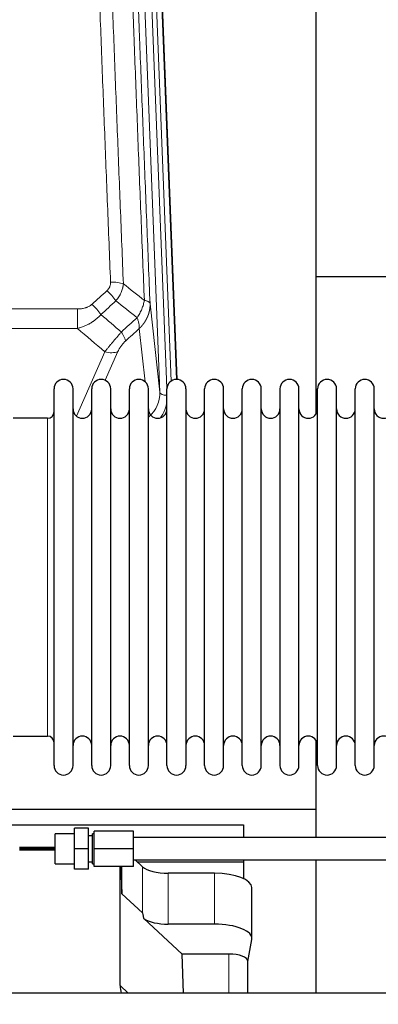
# Model space of a CAD drawing. Header units: inches. Extents: x 0 to 23760, y -13 to 16800.
# Tile 60 of 209: x 5292 to 5485, y 7567 to 8095. Entities that reach past the tile are written whole.
import ezdxf

# ---------------------------------------------------------------- set-up
doc = ezdxf.new("R2010")
doc.units = ezdxf.units.IN
doc.layers.add('254', color=7, linetype='Continuous', true_color=0xffffff)
doc.styles.add('latin_extended', font='simplex.shx')
doc.dimstyles.get("Standard").update_dxf_attribs({"dimtxt": 0.18, "dimasz": 0.18, "dimexe": 0.18, "dimexo": 0.0625, "dimgap": 0.09, "dimtad": 0, "dimtih": 1, "dimtoh": 1, "dimdec": 4, "dimzin": 0, "dimdsep": 46, "dimtxsty": 'Standard', "dimcen": 0.09, "dimadec": 0, "dimazin": 0, "dimtfac": 1, "dimtdec": 4, "dimtofl": 0, "dimtmove": 0, "dimatfit": 3, "dimfxl": 1, "dimtolj": 1, "dimtzin": 0, "dimarcsym": 0})

# ---------------------------------------------------------------- blocks, each defined once
blk = doc.blocks.new('_U12')
at = {"layer": '254', "color": 3, "linetype": 'Continuous', "lineweight": 13, "transparency": 16777216}
for p, q in [((7309.7, 7637.98), (9060.9, 7637.98)), ((9020.9, 7237.14), (9020.9, 7497.98)), ((5021.31, 7097.14), (9060.9, 7097.14))]:
    blk.add_line(p, q, dxfattribs=at)
at = {"layer": '254', "color": 3, "transparency": 16777216}
for points in [[(9044.23, 7497.98), (8997.57, 7497.98), (9020.9, 7637.98)], [(8997.57, 7237.14), (9044.23, 7237.14), (9020.9, 7097.14)]]:
    blk.add_solid(points, dxfattribs=at)
at = {"layer": 'Defpoints', "color": 0, "transparency": 16777216}
for p in [(7269.7, 7637.98), (9020.9, 7637.98), (4981.31, 7097.14)]:
    blk.add_point(p, dxfattribs=at)
at = {"layer": '254', "color": 2, "lineweight": 13, "transparency": 16777216, "insert": (8810.9, 7217.56), "char_height": 140, "attachment_point": 1, "rotation": 90, "style": 'latin_extended'}
blk.add_mtext('\\A1;541', dxfattribs=at)

msp = doc.modelspace()

# ---------------------------------------------------------------- linework, layer by layer
at = {"layer": '254', "color": 110, "linetype": 'Continuous', "lineweight": 13}
for p, q in [((5367.571, 7895.162), (5354.505, 8227.056)), ((5371.417, 7897.249), (5358.497, 8225.43)), ((5373.623, 7901.145), (5360.844, 8225.722)), ((5363.838, 8224.502), (5376.533, 7902.038)), ((5362.324, 7942.569), (5367.571, 7895.162)), ((5090.222, 7939.768), (5323.394, 7939.768)), ((5323.394, 7939.768), (5323.394, 7929.337)), ((5323.394, 7929.337), (5090.222, 7929.337)), ((5359.656, 7900.783), (5356.509, 7929.217)), ((5322.865, 7882.298), (5338.021, 7916.817)), ((5345.082, 7916.967), (5338.307, 7901.536)), ((5307.308, 7871.565), (5307.308, 7881.186)), ((5307.308, 7710.886), (5307.308, 7871.565)), ((5358.244, 7616.268), (5358.244, 7640.932)), ((5372.103, 7610.134), (5372.103, 7637.389)), ((5396.937, 7610.134), (5396.937, 7637.389)), ((5404.613, 7594.119), (5404.613, 7573.186)), ((5346.214, 7577.3), (5350.669, 7573.186))]:
    msp.add_line(p, q, dxfattribs=at)
at = {"layer": '254', "color": 2, "linetype": 'Continuous', "lineweight": 25}
for p, q in [((5364.212, 8221.244), (5376.779, 7902.032)), ((5451.468, 7883.572), (5451.468, 8108.955)), ((5523.464, 7956.906), (5451.43, 7956.906)), ((5310.808, 7885.535), (5310.808, 7896.936)), ((5321.008, 7885.535), (5321.008, 7896.936)), ((5331.008, 7885.535), (5331.008, 7896.936)), ((5341.208, 7885.535), (5341.208, 7896.936)), ((5351.208, 7885.535), (5351.208, 7896.936)), ((5361.408, 7885.535), (5361.408, 7896.936)), ((5371.408, 7885.535), (5371.408, 7896.936)), ((5381.608, 7896.936), (5381.608, 7885.535)), ((5391.608, 7885.535), (5391.608, 7896.936)), ((5401.808, 7885.535), (5401.808, 7896.936)), ((5411.808, 7695.136), (5411.808, 7896.936)), ((5422.008, 7695.136), (5422.008, 7896.936)), ((5432.008, 7896.936), (5432.008, 7695.136)), ((5442.208, 7695.136), (5442.208, 7896.936)), ((5452.208, 7695.136), (5452.208, 7896.936)), ((5462.408, 7695.136), (5462.408, 7896.936)), ((5472.408, 7695.136), (5472.408, 7896.936)), ((5482.608, 7695.136), (5482.608, 7896.936)), ((5310.808, 7695.136), (5310.808, 7885.535)), ((5321.008, 7695.136), (5321.008, 7885.535)), ((5331.008, 7695.136), (5331.008, 7885.535)), ((5341.208, 7695.136), (5341.208, 7885.535)), ((5351.208, 7695.136), (5351.208, 7885.535)), ((5361.408, 7695.136), (5361.408, 7885.535)), ((5371.408, 7695.136), (5371.408, 7885.535)), ((5381.608, 7885.535), (5381.608, 7695.136)), ((5391.608, 7695.136), (5391.608, 7885.535)), ((5401.808, 7695.136), (5401.808, 7885.535)), ((5307.308, 7881.186), (5288.808, 7881.186)), ((5288.808, 7710.886), (5307.308, 7710.886)), ((5451.468, 7671.682), (5451.468, 7708.509)), ((5220.575, 7671.682), (5451.468, 7671.682)), ((5451.468, 7656.538), (5451.468, 7671.682)), ((5226.204, 7663.371), (5412.468, 7663.371)), ((5329.364, 7661.54), (5321.864, 7661.54)), ((5321.864, 7650.54), (5321.864, 7661.54)), ((5329.364, 7650.54), (5329.364, 7661.54)), ((5412.468, 7663.371), (5412.468, 7656.54)), ((5311.364, 7642.54), (5311.364, 7658.54)), ((5321.864, 7658.54), (5311.364, 7658.54)), ((5331.364, 7657.54), (5329.364, 7657.54)), ((5331.364, 7642.54), (5331.364, 7658.54)), ((5332.364, 7658.54), (5331.364, 7658.54)), ((5332.364, 7650.54), (5332.364, 7660.04)), ((5353.364, 7660.04), (5332.364, 7660.04)), ((5353.364, 7650.54), (5353.364, 7660.04)), ((5509.364, 7656.54), (5353.364, 7656.54)), ((5292.364, 7649.894), (5311.363, 7649.894)), ((5311.364, 7651.197), (5292.365, 7651.197)), ((5311.364, 7650.543), (5292.365, 7650.543)), ((5292.365, 7650.538), (5311.364, 7650.538)), ((5329.364, 7650.54), (5321.864, 7650.54)), ((5321.864, 7639.54), (5321.864, 7650.54)), ((5329.364, 7639.54), (5329.364, 7650.54)), ((5332.364, 7641.04), (5332.364, 7650.54)), ((5353.364, 7650.54), (5332.364, 7650.54)), ((5353.364, 7641.04), (5353.364, 7650.54)), ((5353.364, 7644.54), (5509.364, 7644.54)), ((5358.244, 7640.932), (5354.339, 7644.54)), ((5412.468, 7644.54), (5412.468, 7643.568)), ((5451.468, 7573.186), (5451.468, 7644.54)), ((5311.364, 7642.54), (5321.864, 7642.54)), ((5329.364, 7639.54), (5321.864, 7639.54)), ((5329.364, 7643.54), (5331.364, 7643.54)), ((5331.364, 7642.54), (5332.364, 7642.54)), ((5353.364, 7641.04), (5332.364, 7641.04)), ((5346.214, 7577.3), (5346.214, 7641.04)), ((5346.561, 7641.04), (5347.134, 7626.435)), ((5347.134, 7626.435), (5347.134, 7641.04)), ((5355.385, 7643.568), (5412.468, 7643.568)), ((5412.468, 7643.568), (5412.468, 7634.556)), ((5396.937, 7637.389), (5372.103, 7637.389)), ((5416.937, 7602.481), (5416.937, 7629.735)), ((5347.134, 7626.435), (5358.244, 7616.268)), ((5358.973, 7613.099), (5379.523, 7594.119)), ((5396.937, 7610.134), (5372.103, 7610.134)), ((5414.822, 7590.083), (5416.892, 7601.972)), ((5380.344, 7573.186), (5379.523, 7594.119)), ((5404.613, 7594.119), (5379.523, 7594.119)), ((5414.822, 7573.184), (5414.822, 7590.213)), ((5912.864, 7573.186), (3010.864, 7573.186))]:
    msp.add_line(p, q, dxfattribs=at)
for centre, radius, start, end in [((5315.908, 7896.936), 5.1, 0, 180), ((5336.108, 7896.936), 5.1, 0, 180), ((5356.308, 7896.936), 5.1, 0, 180), ((5376.508, 7896.936), 5.1, 0, 180), ((5396.708, 7896.936), 5.1, 0, 180), ((5416.908, 7896.936), 5.1, 0, 180), ((5437.108, 7896.936), 5.1, 0, 180), ((5457.308, 7896.936), 5.1, 0, 180), ((5477.508, 7896.936), 5.1, 0, 180), ((5307.308, 7884.686), 3.5, 270, 0), ((5326.008, 7886.186), 5, 180, 0), ((5346.208, 7886.186), 5, 180, 0), ((5366.408, 7886.186), 5, 180, 0), ((5386.608, 7886.186), 5, 180, 0), ((5406.808, 7886.186), 5, 180, 0), ((5427.008, 7886.186), 5, 180, 0), ((5447.208, 7886.186), 5, 180, 0), ((5467.408, 7886.186), 5, 180, 0), ((5487.608, 7886.186), 5, 180, 0), ((5307.308, 7707.386), 3.5, 0, 90), ((5326.008, 7705.886), 5, 0, 180), ((5346.208, 7705.886), 5, 0, 180), ((5366.408, 7705.886), 5, 0, 180), ((5386.608, 7705.886), 5, 0, 180), ((5406.808, 7705.886), 5, 0, 180), ((5427.008, 7705.886), 5, 0, 180), ((5447.208, 7705.886), 5, 0, 180), ((5467.408, 7705.886), 5, 0, 180), ((5487.608, 7705.886), 5, 0, 180), ((5315.908, 7695.136), 5.1, 180, 0), ((5336.108, 7695.136), 5.1, 180, 0), ((5356.308, 7695.136), 5.1, 180, 0), ((5376.508, 7695.136), 5.1, 180, 0), ((5396.708, 7695.136), 5.1, 180, 0), ((5416.908, 7695.136), 5.1, 180, 0), ((5437.108, 7695.136), 5.1, 180, 0), ((5457.308, 7695.136), 5.1, 180, 0), ((5477.508, 7695.136), 5.1, 180, 0)]:
    msp.add_arc(centre, radius, start, end, dxfattribs=at)
at = {"layer": '254', "color": 110, "linetype": 'Continuous', "lineweight": 13}
for centre, major_axis, ratio, start_param, end_param in [((5341.133, 7949.86), (9.992, 0.404), 0.431453, 0.7935197, 1.5533391), ((5339.161, 7945.266), (-6.729, 7.397), 0.3051216, 4.2889758, 5.0360109), ((5331.152, 7937.974), (-6.736, 7.391), 0.3030979, 4.2875497, 5.03344), ((5342.108, 7928.587), (-6.719, 7.407), 0.3029797, 3.5431496, 4.2886573), ((5338.021, 7922.989), (9.156, -4.02), 0.5833249, 4.9631119, 5.806783), ((5347.544, 7894.664), (20.033, -0.591), 0.8872905, 5.5253333, 6.3444464), ((5371.563, 7895.383), (-3.997, -0.157), 0.4614673, 0.0341943, 1.5136497), ((5347.544, 7892.817), (24.034, -0.11), 0.8859493, 5.722211, 6.1681029)]:
    msp.add_ellipse(centre, major_axis=major_axis, ratio=ratio, start_param=start_param, end_param=end_param, dxfattribs=at)
at = {"layer": '254', "color": 2, "linetype": 'Continuous', "lineweight": 25}
for centre, major_axis, ratio, start_param, end_param in [((5372.103, 7643.129), (-15, 0), 0.3826834, 0.392691, 1.5707963), ((5396.937, 7629.735), (20, 0), 0.3826834, 0.0000123, 1.5707963), ((5372.103, 7204.66), (13.933, -411.641), 0.0134983, 3.0163009, 3.1283751), ((5372.103, 7615.875), (-15, 0), 0.3826834, 0.5047652, 1.5707963), ((5396.937, 7602.481), (20, 0), 0.3826834, 6.216629, 7.8539816), ((5404.613, 7590.213), (10.208, 0), 0.3826834, 0.0000123, 1.5707963), ((5364.626, 7577.807), (-18.368, -1.548), 0.8197595, 6.2141926, 6.4909341)]:
    msp.add_ellipse(centre, major_axis=major_axis, ratio=ratio, start_param=start_param, end_param=end_param, dxfattribs=at)
at = {"layer": '254', "color": 110, "linetype": 'Continuous', "lineweight": 13}
for points, knots in [([(5341.133, 7954.177), (5340.576, 7968.008), (5339.475, 7995.538), (5337.867, 8036.442), (5336.825, 8063.45), (5336.054, 8083.608), (5335.672, 8093.663), (5335.294, 8103.681), (5335.042, 8110.352), (5334.917, 8113.683), (5334.293, 8130.318), (5333.802, 8143.555), (5333.077, 8163.304), (5332.837, 8169.869), (5332.361, 8182.959), (5332.125, 8189.486), (5331.423, 8209.009), (5330.503, 8234.889), (5329.612, 8260.467), (5329.175, 8273.18)], [0, 0, 0, 0, 0.125, 0.25, 0.375, 0.375, 0.4375, 0.46875, 0.46875, 0.5, 0.5, 0.625, 0.625, 0.6875, 0.6875, 0.75, 0.75, 0.875, 1, 1, 1, 1]), ([(5336.042, 8271.814), (5336.48, 8259.117), (5337.372, 8233.571), (5338.294, 8207.724), (5338.997, 8188.226), (5339.233, 8181.708), (5339.709, 8168.634), (5339.95, 8162.078), (5340.676, 8142.354), (5341.168, 8129.134), (5341.792, 8112.519), (5341.918, 8109.192), (5342.169, 8102.53), (5342.548, 8092.525), (5342.931, 8082.483), (5343.703, 8062.35), (5344.746, 8035.376), (5346.356, 7994.524), (5347.458, 7967.029), (5348.016, 7953.216)], [0, 0, 0, 0, 0.125, 0.25, 0.25, 0.3125, 0.3125, 0.375, 0.375, 0.5, 0.5, 0.53125, 0.53125, 0.5625, 0.625, 0.625, 0.75, 0.875, 1, 1, 1, 1]), ([(5359.268, 7944.349), (5358.697, 7958.402), (5357.569, 7986.373), (5355.924, 8027.924), (5354.857, 8055.356), (5354.069, 8075.828), (5353.678, 8086.039), (5353.226, 8097.908), (5353.034, 8102.985), (5352.906, 8106.368), (5352.842, 8108.058), (5352.523, 8116.503), (5352.144, 8126.611), (5351.706, 8138.354), (5351.519, 8143.377), (5351.395, 8146.723), (5351.333, 8148.395), (5350.777, 8163.431), (5349.804, 8190.006), (5348.393, 8229.4), (5347.485, 8255.349), (5347.039, 8268.245)], [0, 0, 0, 0, 0.125, 0.25, 0.375, 0.375, 0.4375, 0.46875, 0.484375, 0.484375, 0.5, 0.5, 0.5625, 0.59375, 0.609375, 0.609375, 0.625, 0.625, 0.75, 0.875, 1, 1, 1, 1]), ([(5350.128, 8265.237), (5350.573, 8252.389), (5351.479, 8226.538), (5352.886, 8187.295), (5353.856, 8160.821), (5354.411, 8145.842), (5354.472, 8144.176), (5354.596, 8140.843), (5354.782, 8135.839), (5355.219, 8124.14), (5355.597, 8114.071), (5355.915, 8105.658), (5355.979, 8103.974), (5356.107, 8100.604), (5356.299, 8095.546), (5356.749, 8083.722), (5357.139, 8073.55), (5357.925, 8053.155), (5358.989, 8025.827), (5360.629, 7984.433), (5361.754, 7956.568), (5362.324, 7942.569)], [0, 0, 0, 0, 0.125, 0.25, 0.375, 0.375, 0.390625, 0.390625, 0.40625, 0.4375, 0.5, 0.5, 0.515625, 0.515625, 0.53125, 0.5625, 0.625, 0.625, 0.75, 0.875, 1, 1, 1, 1]), ([(5341.133, 7954.177), (5341.142, 7953.964), (5341.139, 7953.75), (5341.122, 7953.484), (5341.118, 7953.431), (5341.108, 7953.325), (5341.103, 7953.272), (5341.084, 7953.112), (5341.068, 7953.007), (5341.013, 7952.693), (5340.964, 7952.487), (5340.844, 7952.08), (5340.772, 7951.879), (5340.646, 7951.583), (5340.601, 7951.485), (5340.528, 7951.339), (5340.504, 7951.29), (5340.452, 7951.194), (5340.426, 7951.146), (5340.291, 7950.909), (5340.173, 7950.727), (5339.917, 7950.374), (5339.779, 7950.203), (5339.484, 7949.875), (5339.327, 7949.717), (5339.161, 7949.565)], [0, 0, 0, 0, 0.125, 0.125, 0.15625, 0.15625, 0.1875, 0.1875, 0.25, 0.25, 0.375, 0.375, 0.5, 0.5, 0.5625, 0.5625, 0.59375, 0.59375, 0.625, 0.625, 0.75, 0.75, 0.875, 0.875, 1, 1, 1, 1]), ([(5348.016, 7953.216), (5347.98, 7952.823), (5347.927, 7952.428), (5347.839, 7951.933), (5347.82, 7951.834), (5347.78, 7951.636), (5347.759, 7951.537), (5347.694, 7951.24), (5347.646, 7951.043), (5347.489, 7950.452), (5347.248, 7949.668), (5346.94, 7948.892), (5346.684, 7948.313), (5346.572, 7948.073), (5346.453, 7947.833), (5346.406, 7947.737), (5346.381, 7947.689), (5346.308, 7947.545), (5346.258, 7947.45), (5346.004, 7946.975), (5345.786, 7946.602), (5345.32, 7945.866), (5344.826, 7945.143), (5344.274, 7944.443), (5343.983, 7944.099)], [0, 0, 0, 0, 0.125, 0.125, 0.15625, 0.15625, 0.1875, 0.1875, 0.25, 0.25, 0.375, 0.5, 0.5, 0.5625, 0.578125, 0.578125, 0.59375, 0.59375, 0.625, 0.625, 0.75, 0.75, 0.875, 1, 1, 1, 1]), ([(5331.152, 7942.244), (5331.027, 7942.129), (5330.897, 7942.018), (5330.696, 7941.859), (5330.627, 7941.807), (5330.49, 7941.705), (5330.42, 7941.656), (5330.067, 7941.413), (5329.773, 7941.238), (5329.163, 7940.919), (5328.847, 7940.777), (5328.439, 7940.616), (5328.357, 7940.585), (5328.193, 7940.525), (5328.11, 7940.496), (5327.862, 7940.412), (5327.695, 7940.36), (5327.194, 7940.216), (5326.857, 7940.134), (5326.177, 7939.997), (5325.835, 7939.941), (5325.145, 7939.853), (5324.798, 7939.821), (5324.099, 7939.778), (5323.748, 7939.768), (5323.394, 7939.768)], [0, 0, 0, 0, 0.0625, 0.0625, 0.09375, 0.09375, 0.125, 0.125, 0.25, 0.25, 0.375, 0.375, 0.40625, 0.40625, 0.4375, 0.4375, 0.5, 0.5, 0.625, 0.625, 0.75, 0.75, 0.875, 0.875, 1, 1, 1, 1]), ([(5359.268, 7944.349), (5359.139, 7943.604), (5358.961, 7942.842), (5358.504, 7941.297), (5358.227, 7940.516), (5357.739, 7939.342), (5357.564, 7938.95), (5357.192, 7938.17), (5356.995, 7937.78), (5356.368, 7936.618), (5355.906, 7935.852), (5355.403, 7935.103)], [0, 0, 0, 0, 0.25, 0.25, 0.5, 0.5, 0.625, 0.625, 0.75, 0.75, 1, 1, 1, 1]), ([(5362.324, 7942.569), (5362.324, 7942.549), (5362.326, 7942.509), (5362.328, 7942.449), (5362.329, 7942.389), (5362.331, 7942.33), (5362.332, 7942.27), (5362.333, 7942.21), (5362.333, 7942.151), (5362.334, 7942.091), (5362.334, 7942.031), (5362.334, 7941.972), (5362.334, 7941.912), (5362.333, 7941.852), (5362.332, 7941.793), (5362.331, 7941.733), (5362.33, 7941.674), (5362.329, 7941.614), (5362.327, 7941.555), (5362.325, 7941.495), (5362.323, 7941.436), (5362.321, 7941.376), (5362.318, 7941.317), (5362.315, 7941.257), (5362.312, 7941.198), (5362.309, 7941.138), (5362.305, 7941.079), (5362.302, 7941.02), (5362.298, 7940.96), (5362.293, 7940.901), (5362.289, 7940.842), (5362.284, 7940.783), (5362.279, 7940.723), (5362.274, 7940.664), (5362.269, 7940.605), (5362.263, 7940.546), (5362.257, 7940.487), (5362.251, 7940.428), (5362.245, 7940.369), (5362.239, 7940.31), (5362.232, 7940.251), (5362.225, 7940.192), (5362.218, 7940.133), (5362.211, 7940.074), (5362.203, 7940.015), (5362.195, 7939.956), (5362.187, 7939.898), (5362.179, 7939.839), (5362.17, 7939.78), (5362.162, 7939.722), (5362.153, 7939.663), (5362.144, 7939.605), (5362.134, 7939.546), (5362.125, 7939.488), (5362.115, 7939.429), (5362.105, 7939.371), (5362.095, 7939.312), (5362.084, 7939.254), (5362.074, 7939.196), (5362.063, 7939.138), (5362.052, 7939.079), (5362.04, 7939.021), (5362.029, 7938.963), (5362.017, 7938.905), (5362.005, 7938.847), (5361.993, 7938.789), (5361.981, 7938.731), (5361.968, 7938.673), (5361.955, 7938.616), (5361.942, 7938.558), (5361.929, 7938.5), (5361.916, 7938.443), (5361.902, 7938.385), (5361.888, 7938.328), (5361.874, 7938.27), (5361.86, 7938.213), (5361.846, 7938.155), (5361.831, 7938.098), (5361.816, 7938.041), (5361.801, 7937.983), (5361.786, 7937.926), (5361.77, 7937.869), (5361.755, 7937.812), (5361.739, 7937.755), (5361.723, 7937.698), (5361.706, 7937.642), (5361.69, 7937.585), (5361.673, 7937.528), (5361.656, 7937.471), (5361.639, 7937.415), (5361.622, 7937.358), (5361.605, 7937.302), (5361.587, 7937.245), (5361.569, 7937.189), (5361.551, 7937.133), (5361.533, 7937.076), (5361.514, 7937.02), (5361.496, 7936.964), (5361.477, 7936.908), (5361.458, 7936.852), (5361.439, 7936.796), (5361.419, 7936.741), (5361.4, 7936.685), (5361.38, 7936.629), (5361.36, 7936.574), (5361.34, 7936.518), (5361.319, 7936.463), (5361.299, 7936.407), (5361.278, 7936.352), (5361.257, 7936.297), (5361.236, 7936.241), (5361.215, 7936.186), (5361.193, 7936.131), (5361.171, 7936.076), (5361.15, 7936.022), (5361.128, 7935.967), (5361.105, 7935.912), (5361.083, 7935.857), (5361.06, 7935.803), (5361.038, 7935.748), (5361.015, 7935.694), (5360.991, 7935.64), (5360.968, 7935.585), (5360.945, 7935.531), (5360.921, 7935.477), (5360.897, 7935.423), (5360.873, 7935.369), (5360.849, 7935.315), (5360.825, 7935.261), (5360.8, 7935.208), (5360.775, 7935.154), (5360.75, 7935.101), (5360.725, 7935.047), (5360.7, 7934.994), (5360.675, 7934.94), (5360.649, 7934.887), (5360.623, 7934.834), (5360.597, 7934.781), (5360.571, 7934.728), (5360.545, 7934.675), (5360.518, 7934.623), (5360.492, 7934.57), (5360.465, 7934.517), (5360.438, 7934.465), (5360.411, 7934.412), (5360.384, 7934.36), (5360.356, 7934.308), (5360.329, 7934.256), (5360.301, 7934.204), (5360.273, 7934.152), (5360.245, 7934.1), (5360.216, 7934.048), (5360.188, 7933.996), (5360.159, 7933.945), (5360.131, 7933.893), (5360.102, 7933.842), (5360.073, 7933.79), (5360.043, 7933.739), (5360.014, 7933.688), (5359.984, 7933.637), (5359.955, 7933.586), (5359.925, 7933.535), (5359.895, 7933.484), (5359.865, 7933.434), (5359.834, 7933.383), (5359.804, 7933.332), (5359.773, 7933.282), (5359.742, 7933.232), (5359.711, 7933.182), (5359.68, 7933.132), (5359.649, 7933.082), (5359.618, 7933.032), (5359.586, 7932.982), (5359.555, 7932.932), (5359.523, 7932.882), (5359.491, 7932.833), (5359.459, 7932.784), (5359.426, 7932.734), (5359.394, 7932.685), (5359.361, 7932.636), (5359.329, 7932.587), (5359.296, 7932.538), (5359.263, 7932.489), (5359.23, 7932.44), (5359.196, 7932.392), (5359.163, 7932.343), (5359.129, 7932.295), (5359.096, 7932.247), (5359.062, 7932.198), (5359.028, 7932.15), (5358.994, 7932.102), (5358.959, 7932.055), (5358.925, 7932.007), (5358.89, 7931.959), (5358.856, 7931.911), (5358.821, 7931.864), (5358.786, 7931.817), (5358.751, 7931.769), (5358.716, 7931.722), (5358.68, 7931.675), (5358.645, 7931.628), (5358.609, 7931.581), (5358.573, 7931.535), (5358.538, 7931.488), (5358.502, 7931.442), (5358.465, 7931.395), (5358.429, 7931.349), (5358.393, 7931.303), (5358.356, 7931.257), (5358.32, 7931.211), (5358.283, 7931.165), (5358.246, 7931.119), (5358.209, 7931.073), (5358.172, 7931.028), (5358.135, 7930.982), (5358.097, 7930.937), (5358.06, 7930.892), (5358.022, 7930.847), (5357.984, 7930.802), (5357.947, 7930.757), (5357.909, 7930.712), (5357.87, 7930.668), (5357.832, 7930.623), (5357.794, 7930.579), (5357.755, 7930.534), (5357.717, 7930.49), (5357.678, 7930.446), (5357.639, 7930.402), (5357.6, 7930.358), (5357.561, 7930.314), (5357.522, 7930.271), (5357.483, 7930.227), (5357.444, 7930.184), (5357.404, 7930.141), (5357.365, 7930.097), (5357.325, 7930.054), (5357.285, 7930.011), (5357.245, 7929.968), (5357.205, 7929.926), (5357.165, 7929.883), (5357.125, 7929.841), (5357.084, 7929.798), (5357.044, 7929.756), (5357.003, 7929.714), (5356.963, 7929.672), (5356.922, 7929.63), (5356.881, 7929.588), (5356.84, 7929.546), (5356.799, 7929.505), (5356.758, 7929.463), (5356.717, 7929.422), (5356.675, 7929.381), (5356.634, 7929.34), (5356.592, 7929.299), (5356.551, 7929.258), (5356.523, 7929.231), (5356.509, 7929.217)], [0, 0, 0, 0, 0.0042303, 0.0084583, 0.0126838, 0.016907, 0.0211277, 0.0253461, 0.0295621, 0.0337757, 0.037987, 0.0421959, 0.0464023, 0.0506064, 0.0548082, 0.0590075, 0.0632045, 0.0673991, 0.0715913, 0.0757811, 0.0799686, 0.0841537, 0.0883364, 0.0925167, 0.0966947, 0.1008703, 0.1050435, 0.1092144, 0.1133829, 0.117549, 0.1217128, 0.1258741, 0.1300332, 0.1341898, 0.1383441, 0.1424961, 0.1466456, 0.1507929, 0.1549377, 0.1590802, 0.1632203, 0.1673581, 0.1714935, 0.1756266, 0.1797573, 0.1838856, 0.1880116, 0.1921352, 0.1962565, 0.2003755, 0.204492, 0.2086063, 0.2127182, 0.2168277, 0.2209349, 0.2250397, 0.2291422, 0.2332423, 0.2373401, 0.2414356, 0.2455287, 0.2496195, 0.2537079, 0.257794, 0.2618777, 0.2659591, 0.2700382, 0.2741149, 0.2781893, 0.2822614, 0.2863311, 0.2903985, 0.2944635, 0.2985262, 0.3025866, 0.3066447, 0.3107004, 0.3147538, 0.3188048, 0.3228536, 0.3269, 0.3309441, 0.3349858, 0.3390253, 0.3430624, 0.3470972, 0.3511296, 0.3551598, 0.3591876, 0.3632131, 0.3672363, 0.3712571, 0.3752757, 0.3792919, 0.3833058, 0.3873174, 0.3913267, 0.3953337, 0.3993384, 0.4033407, 0.4073408, 0.4113385, 0.4153339, 0.419327, 0.4233179, 0.4273064, 0.4312926, 0.4352765, 0.4392581, 0.4432373, 0.4472143, 0.451189, 0.4551614, 0.4591315, 0.4630993, 0.4670648, 0.471028, 0.4749889, 0.4789475, 0.4829038, 0.4868578, 0.4908095, 0.494759, 0.4987061, 0.502651, 0.5065936, 0.5105338, 0.5144718, 0.5184076, 0.522341, 0.5262721, 0.530201, 0.5341276, 0.5380519, 0.5419739, 0.5458936, 0.5498111, 0.5537262, 0.5576392, 0.5615498, 0.5654581, 0.5693642, 0.573268, 0.5771696, 0.5810688, 0.5849658, 0.5888606, 0.592753, 0.5966432, 0.6005311, 0.6044168, 0.6083002, 0.6121813, 0.6160602, 0.6199368, 0.6238111, 0.6276832, 0.6315531, 0.6354206, 0.6392859, 0.643149, 0.6470098, 0.6508684, 0.6547247, 0.6585787, 0.6624305, 0.66628, 0.6701273, 0.6739724, 0.6778152, 0.6816557, 0.685494, 0.6893301, 0.6931639, 0.6969955, 0.7008248, 0.7046519, 0.7084768, 0.7122994, 0.7161198, 0.7199379, 0.7237539, 0.7275675, 0.731379, 0.7351882, 0.7389952, 0.7427999, 0.7466024, 0.7504027, 0.7542008, 0.7579966, 0.7617902, 0.7655816, 0.7693708, 0.7731577, 0.7769424, 0.7807249, 0.7845052, 0.7882833, 0.7920591, 0.7958327, 0.7996042, 0.8033734, 0.8071403, 0.8109051, 0.8146677, 0.818428, 0.8221862, 0.8259421, 0.8296958, 0.8334474, 0.8371967, 0.8409438, 0.8446887, 0.8484314, 0.8521719, 0.8559102, 0.8596463, 0.8633802, 0.867112, 0.8708415, 0.8745688, 0.8782939, 0.8820169, 0.8857376, 0.8894562, 0.8931726, 0.8968867, 0.9005987, 0.9043086, 0.9080162, 0.9117216, 0.9154249, 0.919126, 0.9228249, 0.9265216, 0.9302161, 0.9339085, 0.9375987, 0.9412867, 0.9449725, 0.9486562, 0.9523377, 0.956017, 0.9596942, 0.9633691, 0.967042, 0.9707126, 0.9743811, 0.9780474, 0.9817116, 0.9853736, 0.9890334, 0.9926911, 0.9963466, 1, 1, 1, 1]), ([(5362.324, 7942.569), (5362.294, 7942.772), (5362.204, 7942.968), (5361.981, 7943.242), (5361.892, 7943.33), (5361.686, 7943.499), (5361.569, 7943.58), (5361.308, 7943.734), (5361.163, 7943.806), (5360.849, 7943.942), (5360.679, 7944.005), (5360.315, 7944.122), (5360.121, 7944.175), (5359.711, 7944.27), (5359.495, 7944.313), (5359.268, 7944.349)], [0, 0, 0, 0, 0.25, 0.25, 0.375, 0.375, 0.5, 0.5, 0.625, 0.625, 0.75, 0.75, 0.875, 0.875, 1, 1, 1, 1]), ([(5335.97, 7936.788), (5335.77, 7936.559), (5335.564, 7936.334), (5335.247, 7936.002), (5335.14, 7935.893), (5334.924, 7935.675), (5334.814, 7935.568), (5334.261, 7935.037), (5333.8, 7934.631), (5332.843, 7933.853), (5332.347, 7933.482), (5331.705, 7933.039), (5331.576, 7932.952), (5331.38, 7932.823), (5331.314, 7932.78), (5331.183, 7932.694), (5331.117, 7932.652), (5330.786, 7932.443), (5330.451, 7932.239), (5330.112, 7932.043), (5329.975, 7931.966), (5329.907, 7931.927), (5329.701, 7931.813), (5329.564, 7931.738), (5329.15, 7931.517), (5328.873, 7931.375), (5328.035, 7930.966), (5327.47, 7930.715), (5326.327, 7930.253), (5325.749, 7930.042), (5324.581, 7929.66), (5323.99, 7929.488), (5323.394, 7929.337)], [0, 0, 0, 0, 0.0625, 0.0625, 0.09375, 0.09375, 0.125, 0.125, 0.25, 0.25, 0.375, 0.375, 0.40625, 0.40625, 0.421875, 0.421875, 0.4375, 0.4375, 0.5, 0.515625, 0.515625, 0.53125, 0.53125, 0.5625, 0.5625, 0.625, 0.625, 0.75, 0.75, 0.875, 0.875, 1, 1, 1, 1]), ([(5355.403, 7935.103), (5355.51, 7934.819), (5355.61, 7934.538), (5355.798, 7933.98), (5355.885, 7933.705), (5356.044, 7933.162), (5356.116, 7932.895), (5356.245, 7932.372), (5356.302, 7932.115), (5356.398, 7931.614), (5356.438, 7931.37), (5356.501, 7930.896), (5356.523, 7930.666), (5356.564, 7930), (5356.555, 7929.589), (5356.509, 7929.217)], [0, 0, 0, 0, 0.125, 0.125, 0.25, 0.25, 0.375, 0.375, 0.5, 0.5, 0.625, 0.625, 0.75, 0.75, 1, 1, 1, 1]), ([(5346.916, 7927.397), (5346.532, 7926.959), (5345.762, 7926.075), (5344.986, 7925.175), (5344.402, 7924.495), (5344.207, 7924.267), (5343.963, 7923.981), (5343.914, 7923.924), (5343.817, 7923.809), (5343.671, 7923.638), (5343.525, 7923.466), (5343.041, 7922.896), (5342.657, 7922.442), (5341.898, 7921.539), (5341.523, 7921.09), (5341.058, 7920.532), (5340.965, 7920.42), (5340.781, 7920.198), (5340.506, 7919.866), (5340.236, 7919.538), (5339.702, 7918.889), (5339.354, 7918.464), (5338.844, 7917.837), (5338.676, 7917.63), (5338.428, 7917.323), (5338.345, 7917.221), (5338.182, 7917.018), (5338.101, 7916.917), (5338.021, 7916.817)], [0, 0, 0, 0, 0.125, 0.25, 0.25, 0.3125, 0.3125, 0.328125, 0.328125, 0.34375, 0.375, 0.375, 0.5, 0.5, 0.625, 0.625, 0.65625, 0.65625, 0.6875, 0.75, 0.75, 0.875, 0.875, 0.9375, 0.9375, 0.96875, 0.96875, 1, 1, 1, 1]), ([(5345.082, 7916.967), (5345.107, 7917.024), (5345.133, 7917.082), (5345.186, 7917.198), (5345.213, 7917.257), (5345.296, 7917.432), (5345.353, 7917.55), (5345.533, 7917.905), (5345.661, 7918.144), (5345.869, 7918.507), (5345.941, 7918.629), (5346.053, 7918.812), (5346.11, 7918.904), (5346.168, 7918.997), (5346.207, 7919.058), (5346.227, 7919.089), (5346.406, 7919.367), (5346.574, 7919.612), (5346.924, 7920.099), (5347.108, 7920.34), (5347.348, 7920.639), (5347.421, 7920.728), (5347.495, 7920.817), (5347.545, 7920.876), (5347.57, 7920.906), (5347.695, 7921.054), (5347.797, 7921.17), (5348.103, 7921.513), (5348.311, 7921.734), (5348.735, 7922.161), (5348.95, 7922.366), (5349.169, 7922.565)], [0, 0, 0, 0, 0.03125, 0.03125, 0.0625, 0.0625, 0.125, 0.125, 0.25, 0.25, 0.3125, 0.3125, 0.34375, 0.359375, 0.359375, 0.375, 0.375, 0.5, 0.5, 0.625, 0.625, 0.65625, 0.671875, 0.671875, 0.6875, 0.6875, 0.75, 0.75, 0.875, 0.875, 1, 1, 1, 1])]:
    msp.add_open_spline(points, degree=3, knots=knots, dxfattribs=at)
for points in [[(5348.016, 7953.216), (5351.769, 7950.265), (5355.519, 7947.309), (5359.268, 7944.349)], [(5331.152, 7942.244), (5333.822, 7944.686), (5336.491, 7947.127), (5339.161, 7949.565)], [(5343.983, 7944.099), (5341.312, 7941.664), (5338.641, 7939.227), (5335.97, 7936.788)], [(5355.403, 7935.103), (5351.598, 7938.106), (5347.792, 7941.105), (5343.983, 7944.099)], [(5335.97, 7936.788), (5339.617, 7933.656), (5343.265, 7930.526), (5346.916, 7927.397)], [(5346.916, 7927.397), (5349.745, 7929.968), (5352.574, 7932.537), (5355.403, 7935.103)], [(5338.021, 7916.817), (5333.142, 7920.988), (5328.266, 7925.161), (5323.394, 7929.337)], [(5356.509, 7929.217), (5354.062, 7927.001), (5351.615, 7924.784), (5349.169, 7922.565)]]:
    msp.add_open_spline(points, degree=3, dxfattribs=at)

# ---------------------------------------------------------------- dimensions: what is measured, and where the dimension line sits
at = {"layer": '254', "color": 2, "linetype": 'Continuous', "lineweight": 13}
dim = msp.add_linear_dim(base=(9020.898, 7637.981), p1=(4981.308, 7097.135), p2=(7269.701, 7637.981), angle=90, dimstyle='Standard', override={"dimscale": 40, "dimtxt": 3.5, "dimasz": 3.5, "dimexe": 1, "dimexo": 1, "dimgap": 1.75, "dimtad": 1, "dimtih": 0, "dimtoh": 0, "dimdec": 0, "dimlfac": 1, "dimzin": 8, "dimdsep": 46, "dimlunit": 2, "dimtxsty": 'latin_extended', "dimsah": 1, "dimse1": 0, "dimse2": 0, "dimsd1": 0, "dimsd2": 0, "dimclrd": 3, "dimclre": 3, "dimclrt": 2, "dimtol": 0, "dimtm": -0.1, "dimtfac": 0.714286, "dimtdec": 3, "dimtofl": 1, "dimtmove": 0, "dimtzin": 8, "dimlwd": 13, "dimlwe": 13}, dxfattribs=at)
dim.commit()
dim.dimension.update_dxf_attribs({"geometry": '_U12', "text_midpoint": (9020.898, 7367.558), "dimtype": 160})

doc.saveas('drawing.dxf')
